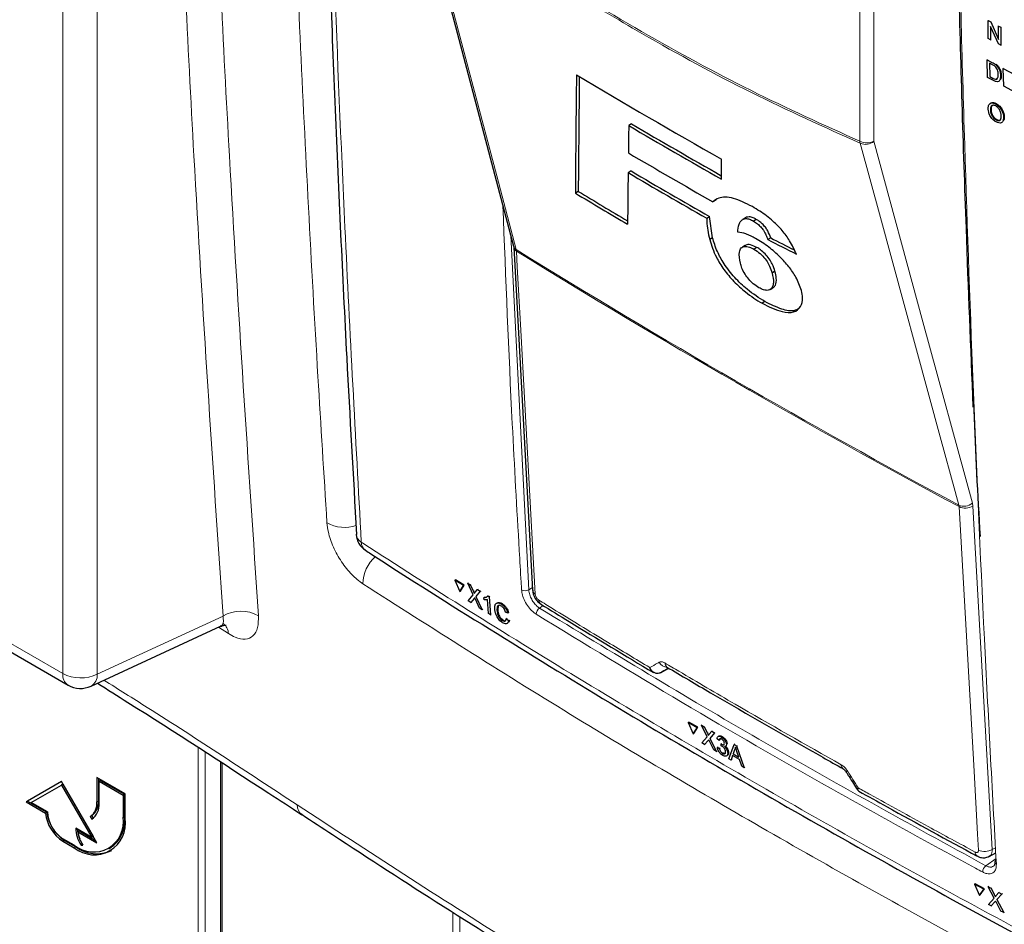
# Paper-space layout 'Blatt2' of a CAD drawing. Header units: millimetres. Extents: x 5 to 418, y 2 to 292.
# Tile 7 of 67: x 116 to 140, y 106 to 128. Entities that reach past the tile are written whole.
import ezdxf

# ---------------------------------------------------------------- set-up
doc = ezdxf.new("R2010")
doc.units = ezdxf.units.MM

psp = doc.layouts.new('Blatt2')

# ---------------------------------------------------------------- linework, layer by layer
at = {"color": 7, "linetype": 'Continuous', "lineweight": 18}
for p, q in [((116.782, 111.954), (116.782, 154.576)), ((117.642, 154.563), (117.642, 111.941)), ((136.702, 125.261), (136.702, 128.676)), ((137.052, 128.674), (137.052, 125.26)), ((88.681, 128.176), (116.782, 111.954)), ((140.02, 127.221), (140.035, 127.231)), ((140.034, 126.83), (140.047, 126.839)), ((127.978, 122.903), (128.426, 114.049)), ((128.119, 122.513), (128.114, 122.55)), ((139.183, 116.126), (139.176, 116.163)), ((139.526, 116.141), (139.515, 116.214)), ((139.526, 116.141), (140.014, 107.56)), ((127.043, 114.015), (127.061, 114.026)), ((128.426, 114.049), (128.519, 114.11)), ((127.059, 113.829), (127.077, 113.84)), ((128.789, 113.653), (128.696, 113.592)), ((117.642, 111.941), (120.785, 113.393)), ((120.92, 112.954), (120.67, 113.113)), ((132.892, 110.466), (132.91, 110.477)), ((132.909, 110.28), (132.926, 110.291)), ((120.163, 102.674), (120.163, 110.105)), ((120.338, 109.993), (120.338, 102.673)), ((120.761, 109.72), (120.761, 102.329)), ((117.669, 108.767), (117.634, 108.746)), ((118.323, 108.389), (118.288, 108.369)), ((116.82, 107.787), (116.785, 107.766)), ((117.103, 107.623), (117.068, 107.603)), ((140.014, 107.56), (140.095, 107.604)), ((139.85, 107.153), (140.109, 107.334)), ((140.063, 106.435), (140.08, 106.446)), ((140.079, 106.25), (140.096, 106.261)), ((126.527, 99), (126.527, 105.993)), ((126.702, 105.883), (126.702, 99))]:
    psp.add_line(p, q, dxfattribs=at)
at = {"color": 7, "linetype": 'Continuous', "lineweight": 25}
for p, q in [((125.671, 131.63), (128.049, 122.634)), ((139.913, 128.273), (139.918, 128.276)), ((139.913, 127.824), (139.913, 128.273)), ((139.913, 128.273), (139.973, 128.241)), ((139.973, 128.241), (139.978, 128.244)), ((139.973, 128.241), (140.168, 127.803)), ((140.165, 127.691), (139.97, 128.129)), ((139.97, 128.129), (139.97, 127.794)), ((140.168, 128.138), (140.172, 128.141)), ((140.168, 127.803), (140.168, 128.138)), ((140.168, 128.138), (140.225, 128.108)), ((140.225, 128.108), (140.229, 128.11)), ((140.225, 128.108), (140.225, 127.659)), ((88.81, 127.89), (116.912, 111.667)), ((139.97, 127.794), (139.913, 127.824)), ((139.97, 127.794), (139.986, 127.804)), ((140.225, 127.659), (140.165, 127.691)), ((140.225, 127.659), (140.24, 127.669)), ((139.882, 127.295), (139.897, 127.305)), ((139.895, 126.855), (139.882, 127.295)), ((139.882, 127.295), (140.02, 127.221)), ((140.022, 127.17), (139.941, 127.214)), ((139.941, 127.214), (139.951, 126.875)), ((140.092, 127.177), (140.106, 127.186)), ((140.151, 127.114), (140.166, 127.123)), ((140.285, 127.079), (140.3, 127.089)), ((140.298, 126.638), (140.285, 127.079)), ((140.285, 127.079), (140.569, 126.926)), ((140.04, 126.777), (139.895, 126.855)), ((139.951, 126.875), (139.964, 126.884)), ((139.951, 126.875), (140.034, 126.83)), ((140.107, 126.818), (140.145, 126.822)), ((140.219, 126.9), (140.234, 126.909)), ((140.592, 126.48), (140.298, 126.638)), ((139.968, 126.031), (139.985, 126.042)), ((140.096, 126.191), (140.113, 126.202)), ((140.108, 125.791), (140.125, 125.802)), ((140.295, 125.863), (140.312, 125.874)), ((130.999, 125.691), (130.926, 125.649)), ((133.242, 124.313), (133.241, 124.813)), ((130.985, 124.516), (130.911, 124.473)), ((129.666, 124.005), (129.592, 123.963)), ((133.101, 123.786), (133.028, 123.744)), ((132.875, 123.333), (132.948, 123.375)), ((133.023, 122.844), (132.948, 123.375)), ((133.846, 123.346), (133.773, 123.304)), ((133.868, 123.358), (133.795, 123.315)), ((133.868, 123.358), (133.848, 123.342)), ((134.114, 123.307), (134.041, 123.265)), ((133.023, 122.844), (132.95, 122.802)), ((134.475, 122.844), (134.402, 122.802)), ((128.052, 122.61), (128.523, 114.039)), ((133.84, 122.656), (133.767, 122.614)), ((134.128, 122.607), (134.055, 122.564)), ((134.582, 122.008), (134.509, 121.966)), ((134.459, 121.555), (134.532, 121.597)), ((134.538, 121.6), (134.465, 121.558)), ((134.332, 121.251), (134.259, 121.209)), ((124.114, 115.436), (124.114, 115.429)), ((126.581, 114.29), (126.6, 114.301)), ((126.797, 114.156), (126.581, 114.29)), ((126.581, 114.29), (126.702, 114.006)), ((126.815, 114.167), (126.6, 114.301)), ((126.901, 114.214), (126.919, 114.225)), ((127.038, 113.926), (126.901, 114.214)), ((126.901, 114.214), (126.967, 114.172)), ((126.919, 114.225), (126.923, 114.223)), ((126.702, 114.006), (126.797, 114.156)), ((126.702, 114.006), (126.721, 114.017)), ((126.721, 114.017), (126.815, 114.167)), ((126.797, 114.156), (126.815, 114.167)), ((126.967, 114.172), (126.986, 114.183)), ((126.967, 114.172), (127.043, 114.015)), ((127.088, 113.986), (127.149, 114.059)), ((127.216, 114.016), (127.105, 113.884)), ((127.149, 114.059), (127.167, 114.069)), ((127.149, 114.059), (127.216, 114.016)), ((127.216, 114.016), (127.234, 114.027)), ((126.909, 113.773), (127.038, 113.926)), ((126.976, 113.731), (126.909, 113.773)), ((127.059, 113.829), (126.976, 113.731)), ((126.976, 113.731), (126.994, 113.742)), ((127.198, 113.592), (127.093, 113.812)), ((127.105, 113.884), (127.123, 113.895)), ((127.105, 113.884), (127.264, 113.551)), ((127.306, 113.851), (127.324, 113.862)), ((127.309, 113.798), (127.306, 113.851)), ((127.324, 113.863), (127.381, 113.873)), ((127.417, 113.455), (127.395, 113.808)), ((127.407, 113.897), (127.425, 113.908)), ((127.407, 113.897), (127.439, 113.877)), ((127.439, 113.877), (127.457, 113.888)), ((127.439, 113.877), (127.467, 113.424)), ((127.744, 113.692), (127.762, 113.703)), ((127.264, 113.551), (127.198, 113.592)), ((127.264, 113.551), (127.282, 113.561)), ((127.467, 113.424), (127.417, 113.455)), ((127.633, 113.542), (127.651, 113.552)), ((127.665, 113.648), (127.651, 113.553)), ((127.902, 113.467), (127.848, 113.487)), ((127.902, 113.467), (127.921, 113.478)), ((127.467, 113.424), (127.485, 113.434)), ((127.765, 113.282), (127.783, 113.293)), ((127.868, 113.327), (127.886, 113.338)), ((127.868, 113.327), (127.924, 113.278)), ((127.924, 113.278), (127.942, 113.289)), ((117.486, 111.641), (120.722, 113.137)), ((131.718, 111.978), (131.713, 111.975)), ((131.718, 111.978), (131.927, 112.092)), ((131.881, 112.119), (131.881, 112.118)), ((132.414, 110.732), (132.432, 110.743)), ((132.637, 110.601), (132.414, 110.732)), ((132.414, 110.732), (132.539, 110.45)), ((132.655, 110.613), (132.432, 110.743)), ((132.539, 110.45), (132.637, 110.601)), ((132.556, 110.461), (132.655, 110.613)), ((132.637, 110.601), (132.655, 110.613)), ((132.746, 110.662), (132.764, 110.673)), ((132.887, 110.377), (132.746, 110.662)), ((132.746, 110.662), (132.815, 110.622)), ((132.815, 110.622), (132.832, 110.633)), ((132.815, 110.622), (132.892, 110.466)), ((132.94, 110.438), (133.003, 110.512)), ((133.003, 110.512), (133.02, 110.523)), ((133.003, 110.512), (133.073, 110.471)), ((132.539, 110.45), (132.556, 110.461)), ((132.753, 110.221), (132.887, 110.377)), ((132.909, 110.28), (132.822, 110.18)), ((133.052, 110.046), (132.944, 110.264)), ((133.073, 110.471), (132.957, 110.336)), ((132.957, 110.336), (132.974, 110.347)), ((132.957, 110.336), (133.121, 110.006)), ((133.073, 110.471), (133.09, 110.482)), ((133.187, 110.287), (133.134, 110.323)), ((133.179, 110.393), (133.16, 110.38)), ((133.187, 110.287), (133.204, 110.299)), ((133.246, 110.37), (133.263, 110.381)), ((132.822, 110.18), (132.753, 110.221)), ((132.822, 110.18), (132.84, 110.192)), ((133.121, 110.006), (133.052, 110.046)), ((133.121, 110.006), (133.138, 110.017)), ((133.142, 110.111), (133.159, 110.122)), ((133.142, 110.111), (133.194, 110.087)), ((133.194, 110.087), (133.211, 110.098)), ((133.235, 110.147), (133.237, 110.196)), ((133.237, 110.196), (133.254, 110.207)), ((133.244, 110.191), (133.261, 110.202)), ((133.347, 110.135), (133.366, 110.148)), ((133.368, 110.188), (133.385, 110.199)), ((133.426, 109.828), (133.56, 110.187)), ((133.572, 110.049), (133.538, 109.948)), ((133.56, 110.187), (133.577, 110.199)), ((133.56, 110.187), (133.624, 110.15)), ((133.572, 110.049), (133.589, 110.06)), ((133.624, 110.15), (133.641, 110.161)), ((133.624, 110.15), (133.812, 109.603)), ((133.676, 109.867), (133.63, 110.009)), ((133.274, 109.961), (133.291, 109.972)), ((133.37, 109.896), (133.389, 109.909)), ((133.401, 109.974), (133.418, 109.985)), ((133.487, 109.793), (133.426, 109.828)), ((133.524, 109.905), (133.487, 109.793)), ((133.487, 109.793), (133.504, 109.804)), ((133.697, 109.805), (133.524, 109.905)), ((133.538, 109.948), (133.555, 109.959)), ((133.538, 109.948), (133.676, 109.867)), ((133.751, 109.639), (133.697, 109.805)), ((120.724, 109.744), (120.724, 102.38)), ((133.812, 109.603), (133.751, 109.639)), ((133.812, 109.603), (133.829, 109.615)), ((118.341, 108.95), (117.634, 109.359)), ((117.634, 109.359), (117.634, 108.746)), ((117.669, 109.338), (117.669, 108.767)), ((117.722, 109.287), (117.687, 109.267)), ((117.722, 109.287), (118.323, 108.94)), ((116.75, 109.256), (115.866, 108.746)), ((116.75, 109.256), (115.901, 108.766)), ((115.994, 108.733), (116.75, 109.17)), ((117.634, 107.725), (116.75, 109.256)), ((116.785, 109.19), (116.75, 109.17)), ((116.75, 109.17), (117.506, 107.861)), ((116.785, 109.19), (117.541, 107.881)), ((117.687, 108.716), (117.687, 109.267)), ((117.687, 109.267), (118.288, 108.92)), ((118.323, 108.94), (118.288, 108.92)), ((118.288, 108.92), (118.288, 108.369)), ((118.323, 108.94), (118.323, 108.389)), ((118.341, 108.338), (118.341, 108.95)), ((115.901, 108.766), (115.866, 108.746)), ((115.866, 108.746), (116.346, 108.469)), ((115.901, 108.766), (116.382, 108.489)), ((116.396, 108.501), (115.994, 108.733)), ((116.382, 108.489), (116.346, 108.469)), ((117.503, 108.4), (117.468, 108.38)), ((117.468, 108.38), (117.505, 108.315)), ((117.503, 108.4), (117.539, 108.338)), ((117.506, 107.861), (117.103, 108.093)), ((117.068, 107.664), (116.785, 107.827)), ((117.191, 108.022), (117.156, 108.001)), ((117.156, 108.001), (117.634, 107.725)), ((117.191, 108.022), (117.598, 107.787)), ((117.541, 107.881), (117.506, 107.861)), ((116.785, 107.766), (117.068, 107.603)), ((116.82, 107.787), (117.103, 107.623)), ((117.272, 107.689), (117.237, 107.669)), ((117.237, 107.669), (117.285, 107.669)), ((117.93, 107.579), (117.966, 107.599)), ((139.934, 107.387), (140.102, 107.477)), ((139.566, 106.689), (139.583, 106.701)), ((139.566, 106.689), (139.694, 106.411)), ((139.798, 106.564), (139.566, 106.689)), ((139.815, 106.576), (139.583, 106.701)), ((139.694, 106.411), (139.798, 106.564)), ((139.711, 106.422), (139.815, 106.576)), ((139.798, 106.564), (139.815, 106.576)), ((139.912, 106.627), (139.929, 106.639)), ((140.058, 106.346), (139.912, 106.627)), ((139.912, 106.627), (139.983, 106.589)), ((139.983, 106.589), (140, 106.601)), ((139.983, 106.589), (140.063, 106.435)), ((139.694, 106.411), (139.711, 106.422)), ((139.916, 106.186), (140.058, 106.346)), ((140.113, 106.408), (140.179, 106.483)), ((140.252, 106.444), (140.13, 106.307)), ((140.13, 106.307), (140.146, 106.318)), ((140.179, 106.483), (140.196, 106.495)), ((140.179, 106.483), (140.252, 106.444)), ((140.252, 106.444), (140.268, 106.456)), ((139.989, 106.148), (139.916, 106.186)), ((140.079, 106.25), (139.989, 106.148)), ((139.989, 106.148), (140.005, 106.159)), ((140.228, 106.019), (140.116, 106.234)), ((140.13, 106.307), (140.299, 105.981)), ((140.299, 105.981), (140.228, 106.019)), ((140.299, 105.981), (140.316, 105.992))]:
    psp.add_line(p, q, dxfattribs=at)
at = {"color": 7, "linetype": 'Continuous', "lineweight": 18, "flags": 128}
for points in [[(125.736, 131.546), (125.826, 131.205), (126.186, 129.843), (127.626, 124.395), (128.114, 122.55)], [(139.176, 116.163), (139.083, 116.506), (138.71, 117.875), (137.219, 123.353), (136.714, 125.209)], [(137.052, 125.26), (138.28, 120.749), (139.515, 116.214)], [(128.119, 122.513), (128.141, 122.118), (128.228, 120.54), (128.59, 113.942)], [(139.67, 107.546), (139.647, 107.94), (139.558, 109.52), (139.183, 116.126)]]:
    psp.add_lwpolyline(points, dxfattribs=at)
at = {"color": 7, "linetype": 'Continuous', "lineweight": 18}
for centre, radius, start, end in [((257.679, 350.198), 249.662, 241.64019, 242.80847), ((136.879, 125.604), 0.385, 242.6565, 296.7662), ((136.915, 125.282), 0.214, 185.5878, 200.0952), ((136.843, 125.502), 0.321, 246.294, 310.8229), ((128.185, 122.672), 0.141, 195.6341, 239.7966), ((128.178, 122.625), 0.126, 186.0619, 242.4964), ((238.088, 300.276), 209, 238.25156, 241.75381), ((238.09, 300.233), 208.992, 238.25137, 241.754), ((139.305, 116.457), 0.321, 246.3296, 310.8196), ((139.341, 116.459), 0.368, 244.5161, 300.2409), ((123.823, 116.516), 0.906, 241.0565, 288.7725), ((124.364, 115.458), 0.251, 186.5592, 240.6653), ((124.488, 115.238), 0.247, 179.6975, 234.3198), ((125.196, 114.188), 0.915, 130.7467, 179.4272), ((128.333, 114.205), 0.181, 241.8654, 300.6211), ((128.648, 114.054), 0.126, 186.7627, 242.4398), ((128.803, 113.787), 0.122, 178.7918, 234.4647), ((121.235, 112.618), 0.897, 60.8455, 120.1588), ((128.799, 113.437), 0.187, 123.6038, 179.3326), ((120.613, 112.952), 0.307, 0.4456, 55.0174), ((131.908, 112.366), 0.256, 209.8641, 265.9262), ((131.95, 112.217), 0.12, 178.4114, 235.0292), ((117.09, 111.921), 0.31, 173.888, 234.7998), ((117.225, 112.814), 0.968, 242.7384, 295.5295), ((117.329, 111.913), 0.314, 299.9621, 4.9775), ((136.354, 109.672), 0.118, 177.8387, 236.1943), ((136.33, 109.602), 0.102, 284.6474, 308.0898), ((122.941, 108.678), 0.306, 180.7774, 233.9633), ((139.828, 107.878), 0.368, 244.5222, 300.2404), ((139.701, 107.491), 0.117, 177.5069, 235.7509), ((139.97, 106.996), 0.197, 127.3228, 179.8962), ((140.141, 107.255), 0.0667, 187.5586, 246.6459)]:
    psp.add_arc(centre, radius, start, end, dxfattribs=at)
at = {"color": 7, "linetype": 'Continuous', "lineweight": 25}
for centre, radius, start, end in [((237.056, 307.821), 210.403, 239.29483, 240.43502), ((237.61, 307.923), 211.199, 239.6599, 240.38507), ((237.609, 307.838), 211.053, 239.6597, 240.3623), ((237.353, 306.285), 210.249, 239.58663, 240.25149), ((237.167, 305.103), 209.564, 239.53375, 240.15463), ((237.191, 305.061), 209.467, 239.53353, 240.1547), ((235.204, 299.518), 204.874, 238.96951, 239.39441), ((235.203, 299.434), 204.728, 238.969, 239.37068), ((124.614, 115.458), 0.5, 183.291, 237.1402), ((117.224, 112.209), 0.625, 240.0027, 294.8105), ((117.233, 108.707), 0.402, 305.698, 5.6204), ((117.268, 108.727), 0.402, 305.698, 5.6204), ((117.249, 108.672), 0.44, 305.698, 5.6204), ((117.313, 108.584), 0.974, 186.8334, 237.1491), ((117.349, 108.605), 0.974, 186.8334, 237.1491), ((117.241, 108.539), 0.845, 182.6055, 237.3945), ((117.544, 108.248), 0.753, 230.7967, 9.214), ((117.565, 108.212), 0.786, 230.7967, 9.214), ((117.502, 108.284), 0.827, 304.0564, 7.2558), ((117.937, 108.124), 0.835, 182.1237, 213.0088), ((117.925, 108.139), 0.788, 184.9133, 203.6348), ((117.935, 108.113), 0.787, 188.133, 214.2787), ((117.63, 108.359), 0.905, 234.3824, 294.3071), ((140.14, 107.246), 0.0651, 117.6139, 179.3631)]:
    psp.add_arc(centre, radius, start, end, dxfattribs=at)
for centre, major_axis, ratio, start_param, end_param in [((2023.888, 6358.567), (1847.874, 6429.298), 0.064859, 2.910951, 2.91282), ((2023.098, 6355.773), (1847.032, 6426.367), 0.064859, 2.911007, 2.912822), ((1934.205, 6021.41), (1757.458, 6094.855), 0.066363, 2.903727, 2.904168), ((2053.458, 6465.949), (1876.455, 6540.005), 0.064047, 2.912272, 2.913078), ((292.869, 213.795), (223.303, 10.981), 0.541565, 3.897586, 3.901303), ((292.87, 213.794), (223.406, 10.986), 0.541565, 3.89758, 3.902097)]:
    psp.add_ellipse(centre, major_axis=major_axis, ratio=ratio, start_param=start_param, end_param=end_param, dxfattribs=at)
at = {"color": 7, "linetype": 'Continuous', "lineweight": 18}
psp.add_ellipse((299.971, 204.668), major_axis=(221.287, 124.638), ratio=0.010893, start_param=2.427244, end_param=2.428475, dxfattribs=at)
for points, knots in [([(120.785, 113.393), (120.528, 117.219), (120.084, 123.848), (119.632, 133.367), (119.449, 139.066), (119.358, 141.906)], [0, 0, 0, 0, 0.406337, 0.704191, 1, 1, 1, 1]), ([(120.246, 141.891), (120.337, 139.054), (120.52, 133.359), (120.972, 123.847), (121.416, 117.223), (121.672, 113.401)], [0, 0, 0, 0, 0.295808, 0.593663, 1, 1, 1, 1]), ([(123.384, 115.723), (123.308, 116.94), (123.054, 120.964), (122.697, 127.839), (122.411, 134.91), (122.286, 139.165), (122.245, 140.557)], [0, 0, 0, 0, 0.148542, 0.49104, 0.833505, 1, 1, 1, 1]), ([(123.256, 139.867), (123.262, 139.599), (123.293, 138.259), (123.441, 132.641), (123.73, 124.675), (124.099, 117.857), (124.241, 115.239)], [0, 0, 0, 0, 0.0322876, 0.1614382, 0.6780666, 1, 1, 1, 1]), ([(125.736, 131.592), (126.65, 130.948), (128.482, 129.657), (131.235, 127.981), (133.982, 126.485), (135.794, 125.67), (136.702, 125.261)], [0, 0, 0, 0, 0.250822, 0.502682, 0.750834, 1, 1, 1, 1]), ([(136.714, 125.209), (135.809, 125.616), (133.994, 126.432), (131.861, 127.593), (130.024, 128.673), (128.485, 129.639), (126.953, 130.672), (126.039, 131.329), (125.736, 131.546)], [0, 0, 0, 0, 0.2481436, 0.4972894, 0.5811434, 0.7488807, 0.9169293, 1, 1, 1, 1]), ([(139.196, 129.793), (139.197, 129.726), (139.206, 129.391), (139.241, 127.984), (139.4, 122.365), (139.68, 115.155), (140.012, 109.07), (140.115, 107.194)], [0, 0, 0, 0, 0.008809, 0.044043, 0.184982, 0.748766, 1, 1, 1, 1]), ([(128.248, 114.045), (128.244, 114.11), (128.225, 114.439), (128.144, 115.821), (127.966, 118.941), (127.852, 121.829), (127.78, 123.653)], [0, 0, 0, 0, 0.020653, 0.103267, 0.433722, 1, 1, 1, 1]), ([(123.384, 115.723), (123.393, 115.647), (123.415, 115.457), (123.533, 115.115), (123.738, 114.743), (123.998, 114.412), (124.187, 114.269), (124.281, 114.197)], [0, 0, 0, 0, 0.142542, 0.356638, 0.570861, 0.785398, 1, 1, 1, 1]), ([(124.241, 115.239), (124.462, 115.096), (125.571, 114.382), (128.49, 112.541), (133.103, 109.765), (138.793, 106.533), (142.729, 104.465), (144.686, 103.436)], [0, 0, 0, 0, 0.034566, 0.172836, 0.449402, 0.726264, 1, 1, 1, 1]), ([(145.105, 102.225), (143.284, 103.169), (139.641, 105.059), (134.441, 107.973), (129.294, 111.005), (125.999, 113.103), (124.281, 114.197)], [0, 0, 0, 0, 0.2499135, 0.5000434, 0.7393764, 1, 1, 1, 1]), ([(128.613, 113.439), (128.574, 113.467), (128.497, 113.524), (128.39, 113.655), (128.307, 113.803), (128.26, 113.939), (128.251, 114.015), (128.248, 114.045)], [0, 0, 0, 0, 0.214922, 0.429826, 0.644764, 0.859729, 1, 1, 1, 1]), ([(128.426, 114.049), (128.428, 114.026), (128.434, 113.969), (128.469, 113.867), (128.53, 113.755), (128.609, 113.656), (128.667, 113.614), (128.696, 113.592)], [0, 0, 0, 0, 0.140294, 0.355296, 0.57025, 0.785134, 1, 1, 1, 1]), ([(128.59, 113.942), (128.592, 113.93), (128.595, 113.907), (128.611, 113.868), (128.634, 113.832), (128.659, 113.805), (128.674, 113.794), (128.681, 113.79)], [0, 0, 0, 0, 0.214751, 0.429579, 0.643815, 0.857551, 1, 1, 1, 1]), ([(128.681, 113.79), (128.795, 113.72), (129.363, 113.369), (130.286, 112.806), (131.102, 112.317), (131.455, 112.105)], [0, 0, 0, 0, 0.124102, 0.620516, 1, 1, 1, 1]), ([(128.696, 113.592), (130.51, 112.49), (134.139, 110.283), (137.946, 108.197), (139.85, 107.153)], [0, 0, 0, 0, 0.499744, 1, 1, 1, 1]), ([(120.785, 113.393), (120.791, 113.344), (120.803, 113.246), (120.774, 113.162), (120.731, 113.149), (120.718, 113.145)], [0, 0, 0, 0, 0.4083613, 0.815351, 1, 1, 1, 1]), ([(120.92, 112.954), (120.977, 112.921), (121.127, 112.834), (121.35, 112.797), (121.546, 112.881), (121.669, 113.084), (121.671, 113.295), (121.672, 113.401)], [0, 0, 0, 0, 0.133161, 0.348563, 0.565484, 0.782814, 1, 1, 1, 1]), ([(139.773, 106.997), (139.712, 107.029), (139.408, 107.193), (138.136, 107.883), (135.672, 109.249), (132.241, 111.224), (129.822, 112.701), (128.613, 113.439)], [0, 0, 0, 0, 0.015838, 0.079188, 0.332598, 0.666223, 1, 1, 1, 1]), ([(131.455, 112.105), (131.519, 112.142), (131.596, 112.186), (131.673, 112.231), (131.686, 112.239)], [0, 0, 0, 0, 0.830622, 1, 1, 1, 1]), ([(131.686, 112.239), (131.703, 112.245), (131.738, 112.257), (131.791, 112.242), (131.822, 112.225), (131.83, 112.22)], [0, 0, 0, 0, 0.4289712, 0.8581067, 1, 1, 1, 1]), ([(131.83, 112.22), (131.946, 112.151), (132.528, 111.807), (133.985, 110.953), (135.348, 110.18), (136.236, 109.677)], [0, 0, 0, 0, 0.080242, 0.401214, 1, 1, 1, 1]), ([(117.808, 111.79), (118.17, 111.564), (119.808, 110.539), (121.397, 109.49), (122.635, 108.674)], [0, 0, 0, 0, 0.221111, 1, 1, 1, 1]), ([(136.236, 109.677), (136.26, 109.661), (136.309, 109.628), (136.361, 109.568), (136.386, 109.531), (136.392, 109.522)], [0, 0, 0, 0, 0.4282329, 0.8563378, 1, 1, 1, 1]), ([(136.392, 109.522), (136.482, 109.381), (136.572, 109.24), (136.662, 109.1), (136.662, 109.099)], [0, 0, 0, 0, 0.996046, 1, 1, 1, 1]), ([(136.662, 109.099), (136.662, 109.099), (136.662, 109.098), (136.66, 109.095), (136.657, 109.089), (136.651, 109.075), (136.644, 109.055), (136.65, 109.048), (136.653, 109.045)], [0, 0, 0, 0, 0.011866, 0.036302, 0.092486, 0.236969, 0.635179, 1, 1, 1, 1]), ([(136.662, 109.099), (136.662, 109.099), (136.662, 109.097), (136.661, 109.095), (136.659, 109.088), (136.656, 109.07), (136.654, 109.04), (136.667, 109.027), (136.674, 109.019)], [0, 0, 0, 0, 0.00947, 0.02898, 0.07383, 0.189166, 0.507065, 1, 1, 1, 1]), ([(136.662, 109.099), (136.762, 109.043), (137.342, 108.72), (138.313, 108.184), (139.192, 107.708), (139.584, 107.496)], [0, 0, 0, 0, 0.10352, 0.599934, 1, 1, 1, 1]), ([(122.635, 108.674), (124.411, 107.518), (127.966, 105.205), (133.17, 102.085), (138.755, 98.896), (142.579, 96.881), (144.818, 95.702)], [0, 0, 0, 0, 0.254363, 0.508991, 0.712442, 1, 1, 1, 1]), ([(140.014, 107.56), (140.011, 107.528), (140.005, 107.463), (139.972, 107.407), (139.941, 107.395), (139.932, 107.392)], [0, 0, 0, 0, 0.419306, 0.839213, 1, 1, 1, 1]), ([(139.584, 107.496), (139.591, 107.493), (139.608, 107.485), (139.633, 107.483), (139.655, 107.493), (139.669, 107.514), (139.669, 107.535), (139.67, 107.546)], [0, 0, 0, 0, 0.142449, 0.356185, 0.570421, 0.785249, 1, 1, 1, 1]), ([(140.115, 107.194), (140.113, 107.152), (140.11, 107.068), (140.054, 106.983), (139.966, 106.944), (139.867, 106.952), (139.799, 106.984), (139.773, 106.997)], [0, 0, 0, 0, 0.214932, 0.429877, 0.644876, 0.859886, 1, 1, 1, 1]), ([(139.85, 107.153), (139.87, 107.144), (139.921, 107.121), (139.992, 107.113), (140.029, 107.134), (140.045, 107.144)], [0, 0, 0, 0, 0.266618, 0.675803, 1, 1, 1, 1])]:
    psp.add_open_spline(points, degree=3, knots=knots, dxfattribs=at)
at = {"color": 7, "linetype": 'Continuous', "lineweight": 25}
for points, knots in [([(123.136, 140.063), (123.146, 139.554), (123.199, 136.945), (123.345, 132.269), (123.58, 126.04), (123.838, 120.427), (124.039, 116.907), (124.123, 115.435)], [0, 0, 0, 0, 0.0612246, 0.3135931, 0.5660969, 0.8186987, 1, 1, 1, 1]), ([(139.16, 129.848), (139.163, 129.687), (139.21, 127.419), (139.328, 123.671), (139.469, 120.102), (139.529, 118.615)], [0, 0, 0, 0, 0.042529, 0.601197, 1, 1, 1, 1]), ([(140.02, 127.221), (140.034, 127.214), (140.057, 127.201), (140.081, 127.184), (140.092, 127.177)], [0, 0, 0, 0, 0.560174, 1, 1, 1, 1]), ([(140.089, 127.125), (140.077, 127.135), (140.055, 127.153), (140.032, 127.165), (140.022, 127.17)], [0, 0, 0, 0, 0.559255, 1, 1, 1, 1]), ([(140.162, 126.931), (140.16, 126.967), (140.156, 127.017), (140.122, 127.087), (140.1, 127.113), (140.089, 127.125)], [0, 0, 0, 0, 0.55915, 0.78004, 1, 1, 1, 1]), ([(140.092, 127.177), (140.104, 127.167), (140.125, 127.148), (140.143, 127.124), (140.151, 127.114)], [0, 0, 0, 0, 0.559847, 1, 1, 1, 1]), ([(140.109, 127.188), (140.121, 127.178), (140.142, 127.16), (140.16, 127.136), (140.168, 127.125)], [0, 0, 0, 0, 0.559847, 1, 1, 1, 1]), ([(140.151, 127.114), (140.163, 127.094), (140.188, 127.054), (140.213, 126.979), (140.217, 126.93), (140.219, 126.9)], [0, 0, 0, 0, 0.279769, 0.559929, 1, 1, 1, 1]), ([(140.168, 127.125), (140.18, 127.105), (140.205, 127.066), (140.23, 126.99), (140.234, 126.941), (140.236, 126.911)], [0, 0, 0, 0, 0.279769, 0.559929, 1, 1, 1, 1]), ([(140.034, 126.83), (140.053, 126.82), (140.088, 126.801), (140.116, 126.808), (140.128, 126.81)], [0, 0, 0, 0, 0.561861, 1, 1, 1, 1]), ([(140.219, 126.9), (140.218, 126.869), (140.216, 126.807), (140.177, 126.746), (140.109, 126.743), (140.063, 126.766), (140.04, 126.777)], [0, 0, 0, 0, 0.28084, 0.559952, 0.779068, 1, 1, 1, 1]), ([(140.128, 126.81), (140.141, 126.828), (140.163, 126.858), (140.163, 126.909), (140.162, 126.931)], [0, 0, 0, 0, 0.5574522, 1, 1, 1, 1]), ([(140.236, 126.911), (140.237, 126.878), (140.237, 126.828), (140.212, 126.8), (140.204, 126.791)], [0, 0, 0, 0, 0.6486015, 1, 1, 1, 1]), ([(139.911, 126.062), (139.912, 126.093), (139.914, 126.157), (139.959, 126.212), (140.025, 126.223), (140.072, 126.201), (140.096, 126.191)], [0, 0, 0, 0, 0.28057, 0.559575, 0.779561, 1, 1, 1, 1]), ([(140.11, 125.74), (140.081, 125.759), (140.022, 125.797), (139.955, 125.892), (139.919, 125.984), (139.914, 126.036), (139.911, 126.062)], [0, 0, 0, 0, 0.2796, 0.558765, 0.77931, 1, 1, 1, 1]), ([(139.961, 126.19), (139.968, 126.201), (139.985, 126.229), (140.042, 126.233), (140.089, 126.213), (140.113, 126.202)], [0, 0, 0, 0, 0.245345, 0.622284, 1, 1, 1, 1]), ([(140.098, 126.14), (140.075, 126.149), (140.03, 126.166), (139.97, 126.133), (139.969, 126.069), (139.968, 126.031)], [0, 0, 0, 0, 0.280128, 0.559653, 1, 1, 1, 1]), ([(139.968, 126.031), (139.97, 126.006), (139.975, 125.958), (140.009, 125.883), (140.057, 125.823), (140.091, 125.802), (140.108, 125.791)], [0, 0, 0, 0, 0.280657, 0.559885, 0.779849, 1, 1, 1, 1]), ([(140.042, 126.164), (140.027, 126.159), (139.984, 126.145), (139.985, 126.083), (139.985, 126.042)], [0, 0, 0, 0, 0.345992, 1, 1, 1, 1]), ([(139.985, 126.042), (139.987, 126.018), (139.991, 125.969), (140.026, 125.895), (140.074, 125.835), (140.108, 125.813), (140.125, 125.802)], [0, 0, 0, 0, 0.280657, 0.559885, 0.779849, 1, 1, 1, 1]), ([(140.096, 126.191), (140.126, 126.171), (140.186, 126.132), (140.253, 126.035), (140.288, 125.942), (140.293, 125.889), (140.295, 125.863)], [0, 0, 0, 0, 0.279564, 0.558584, 0.779087, 1, 1, 1, 1]), ([(140.238, 125.894), (140.236, 125.918), (140.232, 125.968), (140.199, 126.044), (140.15, 126.107), (140.115, 126.129), (140.098, 126.14)], [0, 0, 0, 0, 0.280797, 0.560068, 0.779984, 1, 1, 1, 1]), ([(140.113, 126.202), (140.143, 126.183), (140.203, 126.144), (140.27, 126.047), (140.305, 125.953), (140.31, 125.901), (140.312, 125.874)], [0, 0, 0, 0, 0.2795644, 0.5585841, 0.7790872, 1, 1, 1, 1]), ([(140.108, 125.791), (140.131, 125.782), (140.175, 125.765), (140.219, 125.791), (140.238, 125.838), (140.238, 125.875), (140.238, 125.894)], [0, 0, 0, 0, 0.2791002, 0.558192, 0.7788064, 1, 1, 1, 1]), ([(140.295, 125.863), (140.294, 125.832), (140.291, 125.77), (140.246, 125.717), (140.18, 125.71), (140.134, 125.73), (140.11, 125.74)], [0, 0, 0, 0, 0.280353, 0.559502, 0.779635, 1, 1, 1, 1]), ([(140.125, 125.802), (140.149, 125.791), (140.176, 125.777), (140.193, 125.787), (140.195, 125.789)], [0, 0, 0, 0, 0.876396, 1, 1, 1, 1]), ([(140.312, 125.874), (140.312, 125.842), (140.312, 125.794), (140.287, 125.77), (140.279, 125.763)], [0, 0, 0, 0, 0.684482, 1, 1, 1, 1]), ([(134.017, 123.625), (133.853, 123.706), (133.525, 123.87), (133.196, 123.872), (133.074, 123.778), (133.028, 123.744)], [0, 0, 0, 0, 0.383777, 0.771157, 1, 1, 1, 1]), ([(135.116, 122.439), (135.067, 122.549), (134.982, 122.741), (134.768, 123.032), (134.508, 123.294), (134.249, 123.488), (134.079, 123.588), (134.017, 123.625)], [0, 0, 0, 0, 0.242898, 0.423748, 0.604567, 0.855851, 1, 1, 1, 1]), ([(132.875, 123.333), (132.875, 123.305), (132.872, 123.148), (132.915, 122.959), (132.95, 122.802)], [0, 0, 0, 0, 0.171728, 1, 1, 1, 1]), ([(133.65, 122.989), (133.657, 123.057), (133.668, 123.161), (133.721, 123.269), (133.77, 123.3), (133.795, 123.315)], [0, 0, 0, 0, 0.486153, 0.739312, 1, 1, 1, 1]), ([(133.795, 123.315), (133.81, 123.32), (133.851, 123.331), (133.935, 123.319), (134.009, 123.281), (134.041, 123.265)], [0, 0, 0, 0, 0.251222, 0.6721781, 1, 1, 1, 1]), ([(134.114, 123.307), (134.089, 123.32), (134.024, 123.354), (133.936, 123.375), (133.89, 123.363), (133.868, 123.358)], [0, 0, 0, 0, 0.251252, 0.656068, 1, 1, 1, 1]), ([(134.475, 122.844), (134.454, 122.901), (134.422, 122.986), (134.344, 123.11), (134.268, 123.195), (134.188, 123.263), (134.138, 123.292), (134.114, 123.307)], [0, 0, 0, 0, 0.348571, 0.519746, 0.692402, 0.85082, 1, 1, 1, 1]), ([(134.041, 123.265), (134.077, 123.243), (134.139, 123.204), (134.228, 123.119), (134.303, 123.022), (134.361, 122.913), (134.388, 122.839), (134.402, 122.802)], [0, 0, 0, 0, 0.21818, 0.380649, 0.543719, 0.767467, 1, 1, 1, 1]), ([(134.332, 121.251), (134.184, 121.345), (133.928, 121.506), (133.567, 121.848), (133.303, 122.185), (133.118, 122.531), (133.057, 122.733), (133.023, 122.844)], [0, 0, 0, 0, 0.259387, 0.445273, 0.632087, 0.798204, 1, 1, 1, 1]), ([(134.094, 122.831), (134.053, 122.853), (133.972, 122.896), (133.817, 122.961), (133.717, 122.978), (133.65, 122.989)], [0, 0, 0, 0, 0.250567, 0.501646, 1, 1, 1, 1]), ([(135.242, 121.527), (135.204, 121.638), (135.139, 121.827), (134.932, 122.128), (134.697, 122.386), (134.408, 122.639), (134.204, 122.764), (134.094, 122.831)], [0, 0, 0, 0, 0.23354, 0.40172, 0.569433, 0.767661, 1, 1, 1, 1]), ([(128.049, 122.632), (128.05, 122.628), (128.052, 122.623), (128.052, 122.609), (128.053, 122.604)], [0, 0, 0, 0, 0.667156, 1, 1, 1, 1]), ([(132.95, 122.802), (132.994, 122.658), (133.067, 122.424), (133.296, 122.05), (133.553, 121.747), (133.885, 121.443), (134.121, 121.295), (134.259, 121.209)], [0, 0, 0, 0, 0.2577792, 0.422516, 0.5870403, 0.7585544, 1, 1, 1, 1]), ([(133.716, 122.209), (133.699, 122.309), (133.674, 122.463), (133.726, 122.598), (133.818, 122.638), (133.932, 122.625), (134.018, 122.582), (134.055, 122.564)], [0, 0, 0, 0, 0.355806, 0.5507, 0.715631, 0.879948, 1, 1, 1, 1]), ([(134.128, 122.607), (134.075, 122.63), (133.97, 122.677), (133.872, 122.684), (133.846, 122.655), (133.843, 122.651)], [0, 0, 0, 0, 0.460539, 0.921508, 1, 1, 1, 1]), ([(134.055, 122.564), (134.108, 122.53), (134.205, 122.466), (134.337, 122.322), (134.438, 122.168), (134.485, 122.051), (134.504, 121.982), (134.509, 121.966)], [0, 0, 0, 0, 0.246637, 0.457636, 0.653162, 0.917268, 1, 1, 1, 1]), ([(134.582, 122.008), (134.564, 122.068), (134.533, 122.166), (134.443, 122.322), (134.337, 122.446), (134.227, 122.546), (134.159, 122.588), (134.128, 122.607)], [0, 0, 0, 0, 0.294388, 0.483073, 0.67326, 0.854456, 1, 1, 1, 1]), ([(134.181, 121.599), (134.134, 121.629), (134.047, 121.685), (133.924, 121.809), (133.821, 121.946), (133.753, 122.085), (133.728, 122.17), (133.716, 122.209)], [0, 0, 0, 0, 0.218996, 0.400885, 0.582992, 0.807534, 1, 1, 1, 1]), ([(134.509, 121.966), (134.527, 121.879), (134.555, 121.747), (134.526, 121.618), (134.485, 121.578), (134.465, 121.558)], [0, 0, 0, 0, 0.492083, 0.740099, 1, 1, 1, 1]), ([(134.538, 121.6), (134.558, 121.619), (134.611, 121.67), (134.626, 121.814), (134.596, 121.948), (134.582, 122.008)], [0, 0, 0, 0, 0.245177, 0.663326, 1, 1, 1, 1]), ([(134.465, 121.558), (134.449, 121.55), (134.406, 121.527), (134.31, 121.534), (134.221, 121.579), (134.181, 121.599)], [0, 0, 0, 0, 0.250543, 0.668046, 1, 1, 1, 1]), ([(134.259, 121.209), (134.434, 121.123), (134.733, 120.977), (135.063, 120.971), (135.233, 121.103), (135.289, 121.303), (135.255, 121.465), (135.242, 121.527)], [0, 0, 0, 0, 0.292301, 0.501145, 0.710004, 0.88957, 1, 1, 1, 1]), ([(135.178, 121.082), (135.141, 121.059), (135.04, 120.995), (134.741, 121.049), (134.475, 121.181), (134.332, 121.251)], [0, 0, 0, 0, 0.214344, 0.578658, 1, 1, 1, 1]), ([(139.715, 115.384), (139.656, 116.431), (139.594, 117.519), (139.558, 118.624), (139.557, 118.665)], [0, 0, 0, 0, 0.962321, 1, 1, 1, 1]), ([(124.345, 115.039), (124.391, 115.009), (125.405, 114.343), (127.44, 113.068), (130.451, 111.217), (133.521, 109.401), (136.639, 107.616), (139.813, 105.864), (142.53, 104.404), (144.211, 103.54), (144.796, 103.239)], [0, 0, 0, 0, 0.007316, 0.159791, 0.31208, 0.464128, 0.615833, 0.767297, 0.919011, 1, 1, 1, 1]), ([(127.043, 114.015), (127.047, 114.004), (127.054, 113.99), (127.063, 113.971), (127.065, 113.963), (127.066, 113.959)], [0, 0, 0, 0, 0.561277, 0.781763, 1, 1, 1, 1]), ([(127.066, 113.959), (127.07, 113.964), (127.077, 113.973), (127.085, 113.982), (127.088, 113.986)], [0, 0, 0, 0, 0.56, 1, 1, 1, 1]), ([(128.527, 114.038), (128.528, 114.018), (128.529, 113.958), (128.573, 113.856), (128.642, 113.751), (128.708, 113.709), (128.734, 113.692)], [0, 0, 0, 0, 0.14525, 0.435418, 0.773588, 1, 1, 1, 1]), ([(127.075, 113.849), (127.072, 113.845), (127.067, 113.839), (127.061, 113.832), (127.059, 113.829)], [0, 0, 0, 0, 0.560002, 1, 1, 1, 1]), ([(127.093, 113.812), (127.09, 113.819), (127.084, 113.831), (127.078, 113.843), (127.075, 113.849)], [0, 0, 0, 0, 0.56, 1, 1, 1, 1]), ([(127.306, 113.851), (127.329, 113.852), (127.371, 113.854), (127.396, 113.884), (127.407, 113.897)], [0, 0, 0, 0, 0.560427, 1, 1, 1, 1]), ([(127.395, 113.808), (127.381, 113.803), (127.355, 113.794), (127.323, 113.797), (127.309, 113.798)], [0, 0, 0, 0, 0.559686, 1, 1, 1, 1]), ([(127.578, 113.576), (127.578, 113.607), (127.578, 113.67), (127.617, 113.723), (127.678, 113.727), (127.722, 113.704), (127.744, 113.692)], [0, 0, 0, 0, 0.280492, 0.55957, 0.779615, 1, 1, 1, 1]), ([(127.626, 113.704), (127.631, 113.713), (127.645, 113.738), (127.697, 113.737), (127.74, 113.715), (127.762, 113.704)], [0, 0, 0, 0, 0.222773, 0.611088, 1, 1, 1, 1]), ([(127.762, 113.704), (127.781, 113.69), (127.82, 113.663), (127.869, 113.601), (127.903, 113.536), (127.915, 113.497), (127.921, 113.478)], [0, 0, 0, 0, 0.280081, 0.559449, 0.779549, 1, 1, 1, 1]), ([(127.774, 113.227), (127.744, 113.248), (127.685, 113.289), (127.62, 113.396), (127.588, 113.494), (127.581, 113.548), (127.578, 113.576)], [0, 0, 0, 0, 0.279955, 0.558088, 0.778912, 1, 1, 1, 1]), ([(127.744, 113.642), (127.731, 113.649), (127.703, 113.664), (127.668, 113.663), (127.633, 113.631), (127.633, 113.578), (127.633, 113.542)], [0, 0, 0, 0, 0.187223, 0.373906, 0.560736, 1, 1, 1, 1]), ([(127.633, 113.542), (127.636, 113.517), (127.641, 113.467), (127.668, 113.387), (127.715, 113.32), (127.749, 113.295), (127.765, 113.282)], [0, 0, 0, 0, 0.281245, 0.560716, 0.780138, 1, 1, 1, 1]), ([(127.651, 113.553), (127.654, 113.528), (127.659, 113.478), (127.686, 113.398), (127.734, 113.331), (127.767, 113.306), (127.783, 113.293)], [0, 0, 0, 0, 0.281245, 0.5607156, 0.780138, 1, 1, 1, 1]), ([(127.744, 113.692), (127.763, 113.679), (127.801, 113.652), (127.85, 113.59), (127.884, 113.525), (127.896, 113.486), (127.902, 113.467)], [0, 0, 0, 0, 0.280081, 0.559449, 0.779549, 1, 1, 1, 1]), ([(127.848, 113.487), (127.843, 113.504), (127.833, 113.538), (127.806, 113.585), (127.775, 113.621), (127.755, 113.635), (127.744, 113.642)], [0, 0, 0, 0, 0.280553, 0.559739, 0.779654, 1, 1, 1, 1]), ([(128.732, 113.688), (128.967, 113.543), (129.897, 112.97), (130.84, 112.404), (131.545, 111.981)], [0, 0, 0, 0, 0.253249, 1, 1, 1, 1]), ([(127.765, 113.282), (127.78, 113.275), (127.81, 113.259), (127.853, 113.269), (127.862, 113.305), (127.868, 113.327)], [0, 0, 0, 0, 0.280711, 0.560905, 1, 1, 1, 1]), ([(127.924, 113.278), (127.919, 113.259), (127.908, 113.221), (127.87, 113.196), (127.823, 113.2), (127.79, 113.218), (127.774, 113.227)], [0, 0, 0, 0, 0.280256, 0.559546, 0.779589, 1, 1, 1, 1]), ([(127.783, 113.293), (127.799, 113.285), (127.821, 113.272), (127.837, 113.277), (127.842, 113.279)], [0, 0, 0, 0, 0.692443, 1, 1, 1, 1]), ([(127.942, 113.289), (127.939, 113.268), (127.935, 113.245), (127.921, 113.236), (127.92, 113.235)], [0, 0, 0, 0, 0.9425194, 1, 1, 1, 1]), ([(120.722, 113.133), (120.757, 113.148), (120.824, 113.174), (120.876, 113.159), (120.866, 113.163), (120.865, 113.163)], [0, 0, 0, 0, 0.512814, 0.9626662, 1, 1, 1, 1]), ([(131.713, 111.975), (131.708, 111.972), (131.682, 111.96), (131.628, 111.952), (131.556, 111.974), (131.502, 112.021), (131.473, 112.066), (131.461, 112.091), (131.457, 112.101), (131.455, 112.104), (131.455, 112.105)], [0, 0, 0, 0, 0.050098, 0.27415, 0.515159, 0.765666, 0.911881, 0.965579, 0.995274, 1, 1, 1, 1]), ([(131.545, 111.981), (131.544, 111.981), (131.521, 111.988), (131.493, 112.024), (131.469, 112.066), (131.46, 112.091), (131.457, 112.101), (131.455, 112.104), (131.455, 112.105)], [0, 0, 0, 0, 0.007753, 0.520425, 0.819667, 0.929558, 0.99033, 1, 1, 1, 1]), ([(131.881, 112.118), (132.244, 111.904), (133.529, 111.145), (135.001, 110.299), (136.117, 109.671), (136.288, 109.575)], [0, 0, 0, 0, 0.250003, 0.885128, 1, 1, 1, 1]), ([(117.645, 111.715), (117.9, 111.555), (119.346, 110.648), (121.04, 109.548), (122.482, 108.608), (122.758, 108.428)], [0, 0, 0, 0, 0.1475515, 0.8370523, 1, 1, 1, 1]), ([(132.892, 110.466), (132.897, 110.455), (132.904, 110.441), (132.913, 110.422), (132.915, 110.414), (132.916, 110.41)], [0, 0, 0, 0, 0.561277, 0.781763, 1, 1, 1, 1]), ([(132.926, 110.3), (132.922, 110.297), (132.917, 110.29), (132.911, 110.283), (132.909, 110.28)], [0, 0, 0, 0, 0.560002, 1, 1, 1, 1]), ([(132.916, 110.41), (132.92, 110.415), (132.928, 110.425), (132.936, 110.434), (132.94, 110.438)], [0, 0, 0, 0, 0.56, 1, 1, 1, 1]), ([(132.944, 110.264), (132.941, 110.27), (132.934, 110.283), (132.928, 110.295), (132.926, 110.3)], [0, 0, 0, 0, 0.56, 1, 1, 1, 1]), ([(133.134, 110.323), (133.137, 110.338), (133.143, 110.369), (133.171, 110.39), (133.208, 110.39), (133.233, 110.377), (133.246, 110.37)], [0, 0, 0, 0, 0.280253, 0.559523, 0.779592, 1, 1, 1, 1]), ([(133.182, 110.39), (133.186, 110.394), (133.196, 110.404), (133.226, 110.4), (133.251, 110.388), (133.264, 110.382)], [0, 0, 0, 0, 0.2012, 0.600294, 1, 1, 1, 1]), ([(133.251, 110.317), (133.241, 110.322), (133.222, 110.331), (133.201, 110.326), (133.19, 110.309), (133.188, 110.294), (133.187, 110.287)], [0, 0, 0, 0, 0.280001, 0.559131, 0.77932, 1, 1, 1, 1]), ([(133.221, 110.335), (133.22, 110.334), (133.214, 110.333), (133.208, 110.32), (133.206, 110.306), (133.204, 110.299)], [0, 0, 0, 0, 0.054992, 0.52697, 1, 1, 1, 1]), ([(133.246, 110.37), (133.262, 110.359), (133.294, 110.337), (133.335, 110.286), (133.361, 110.233), (133.366, 110.203), (133.368, 110.188)], [0, 0, 0, 0, 0.280184, 0.559855, 0.78, 1, 1, 1, 1]), ([(133.316, 110.216), (133.314, 110.227), (133.311, 110.248), (133.293, 110.28), (133.272, 110.303), (133.258, 110.312), (133.251, 110.317)], [0, 0, 0, 0, 0.27946, 0.558952, 0.779255, 1, 1, 1, 1]), ([(133.264, 110.382), (133.28, 110.371), (133.312, 110.348), (133.353, 110.298), (133.379, 110.244), (133.383, 110.214), (133.386, 110.2)], [0, 0, 0, 0, 0.280184, 0.559855, 0.78, 1, 1, 1, 1]), ([(133.276, 109.91), (133.258, 109.922), (133.223, 109.946), (133.18, 110.004), (133.152, 110.061), (133.145, 110.095), (133.142, 110.111)], [0, 0, 0, 0, 0.279911, 0.559249, 0.779476, 1, 1, 1, 1]), ([(133.194, 110.087), (133.197, 110.074), (133.204, 110.047), (133.223, 110.008), (133.249, 109.978), (133.266, 109.967), (133.274, 109.961)], [0, 0, 0, 0, 0.280881, 0.560073, 0.779653, 1, 1, 1, 1]), ([(133.268, 110.134), (133.262, 110.137), (133.25, 110.142), (133.239, 110.146), (133.235, 110.147)], [0, 0, 0, 0, 0.559772, 1, 1, 1, 1]), ([(133.237, 110.196), (133.238, 110.195), (133.241, 110.193), (133.243, 110.192), (133.244, 110.191)], [0, 0, 0, 0, 0.560003, 1, 1, 1, 1]), ([(133.244, 110.191), (133.255, 110.186), (133.275, 110.176), (133.301, 110.175), (133.316, 110.19), (133.316, 110.208), (133.316, 110.216)], [0, 0, 0, 0, 0.28068, 0.560951, 0.780057, 1, 1, 1, 1]), ([(133.349, 110.005), (133.347, 110.018), (133.343, 110.045), (133.321, 110.085), (133.294, 110.116), (133.277, 110.128), (133.268, 110.134)], [0, 0, 0, 0, 0.279747, 0.559171, 0.779444, 1, 1, 1, 1]), ([(133.368, 110.188), (133.368, 110.178), (133.367, 110.157), (133.352, 110.133), (133.331, 110.131), (133.318, 110.13)], [0, 0, 0, 0, 0.280496, 0.561003, 1, 1, 1, 1]), ([(133.318, 110.13), (133.331, 110.119), (133.355, 110.096), (133.382, 110.051), (133.397, 110.009), (133.399, 109.986), (133.401, 109.974)], [0, 0, 0, 0, 0.279807, 0.559185, 0.779408, 1, 1, 1, 1]), ([(133.35, 110.127), (133.358, 110.12), (133.377, 110.101), (133.4, 110.062), (133.415, 110.021), (133.417, 109.997), (133.418, 109.986)], [0, 0, 0, 0, 0.18872, 0.503433, 0.751509, 1, 1, 1, 1]), ([(133.595, 110.116), (133.592, 110.102), (133.587, 110.078), (133.577, 110.058), (133.572, 110.049)], [0, 0, 0, 0, 0.559915, 1, 1, 1, 1]), ([(133.63, 110.009), (133.623, 110.029), (133.612, 110.065), (133.6, 110.101), (133.595, 110.116)], [0, 0, 0, 0, 0.560002, 1, 1, 1, 1]), ([(133.274, 109.961), (133.286, 109.956), (133.31, 109.944), (133.335, 109.953), (133.349, 109.975), (133.349, 109.995), (133.349, 110.005)], [0, 0, 0, 0, 0.279883, 0.558993, 0.779319, 1, 1, 1, 1]), ([(133.401, 109.974), (133.4, 109.954), (133.397, 109.914), (133.363, 109.888), (133.321, 109.887), (133.291, 109.903), (133.276, 109.91)], [0, 0, 0, 0, 0.2794007, 0.5590642, 0.7793783, 1, 1, 1, 1]), ([(133.292, 109.973), (133.304, 109.967), (133.326, 109.956), (133.341, 109.963), (133.347, 109.967)], [0, 0, 0, 0, 0.556828, 1, 1, 1, 1]), ([(133.418, 109.986), (133.418, 109.965), (133.417, 109.93), (133.396, 109.917), (133.388, 109.913)], [0, 0, 0, 0, 0.606083, 1, 1, 1, 1]), ([(136.289, 109.574), (136.289, 109.574), (136.291, 109.573), (136.304, 109.564), (136.321, 109.547), (136.34, 109.526), (136.351, 109.51), (136.355, 109.503)], [0, 0, 0, 0, 0.088719, 0.325385, 0.55699, 0.815514, 1, 1, 1, 1]), ([(136.355, 109.503), (136.382, 109.462), (136.48, 109.309), (136.578, 109.155), (136.649, 109.043)], [0, 0, 0, 0, 0.269026, 1, 1, 1, 1]), ([(136.651, 109.044), (136.655, 109.036), (136.661, 109.025), (136.673, 109.021), (136.676, 109.02)], [0, 0, 0, 0, 0.710226, 1, 1, 1, 1]), ([(136.674, 109.019), (136.91, 108.888), (137.889, 108.342), (138.882, 107.803), (139.635, 107.394)], [0, 0, 0, 0, 0.240444, 1, 1, 1, 1]), ([(122.76, 108.43), (123.015, 108.263), (124.182, 107.498), (126.276, 106.138), (129.16, 104.338), (132.161, 102.525), (135.288, 100.701), (138.471, 98.909), (141.685, 97.158), (143.865, 96.021), (144.946, 95.458)], [0, 0, 0, 0, 0.036629, 0.168066, 0.299297, 0.439998, 0.58067, 0.721289, 0.861869, 1, 1, 1, 1]), ([(139.637, 107.397), (139.646, 107.391), (139.686, 107.364), (139.771, 107.349), (139.867, 107.353), (139.915, 107.381), (139.932, 107.391)], [0, 0, 0, 0, 0.1043602, 0.4660543, 0.8132207, 1, 1, 1, 1]), ([(140.075, 107.247), (140.075, 107.245), (140.08, 107.213), (140.068, 107.169), (140.058, 107.146), (140.048, 107.144), (140.046, 107.143)], [0, 0, 0, 0, 0.019853, 0.429805, 0.849694, 1, 1, 1, 1]), ([(140.063, 106.435), (140.068, 106.424), (140.076, 106.41), (140.085, 106.392), (140.087, 106.384), (140.088, 106.38)], [0, 0, 0, 0, 0.561277, 0.781763, 1, 1, 1, 1]), ([(140.088, 106.38), (140.092, 106.385), (140.101, 106.395), (140.109, 106.404), (140.113, 106.408)], [0, 0, 0, 0, 0.56, 1, 1, 1, 1]), ([(140.097, 106.27), (140.094, 106.266), (140.088, 106.26), (140.082, 106.253), (140.079, 106.25)], [0, 0, 0, 0, 0.560002, 1, 1, 1, 1]), ([(140.116, 106.234), (140.113, 106.241), (140.106, 106.253), (140.1, 106.265), (140.097, 106.27)], [0, 0, 0, 0, 0.56, 1, 1, 1, 1])]:
    psp.add_open_spline(points, degree=3, knots=knots, dxfattribs=at)

doc.saveas('drawing.dxf')
